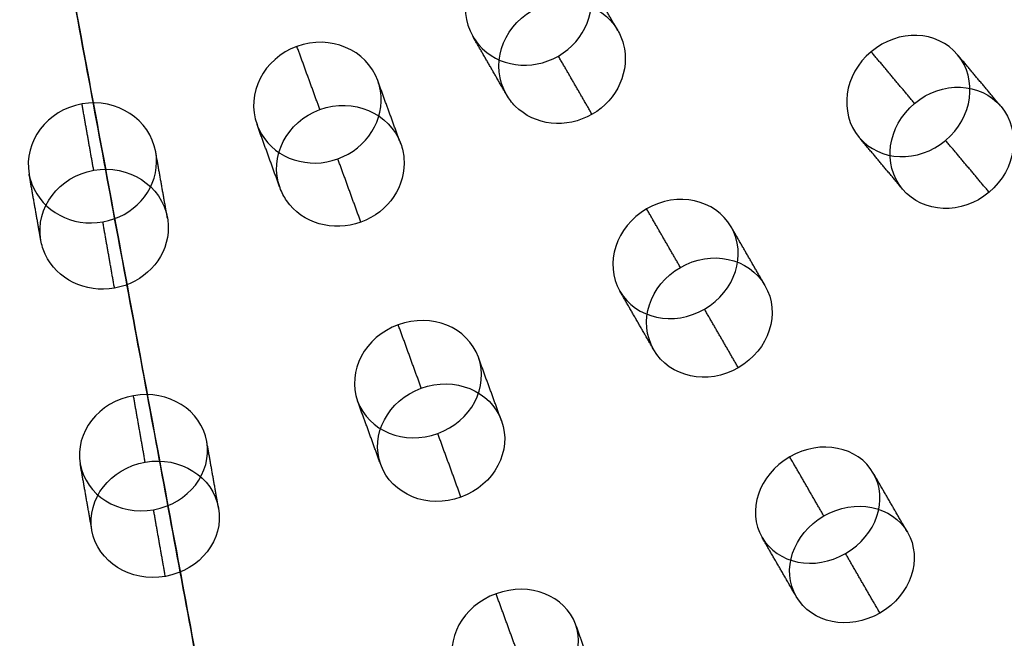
# Model space of a CAD drawing. Header units: millimetres. Extents: x -60 to 60, y -60 to 60.
# Tile 36 of 61: x 3 to 18, y -28 to -19. Entities that reach past the tile are written whole.
import ezdxf

# ---------------------------------------------------------------- set-up
doc = ezdxf.new("R2010")
doc.units = ezdxf.units.MM
doc.header["$MEASUREMENT"] = 0
doc.layers.add('Metal', color=7, linetype='Continuous', true_color=0xb2b2b2)
doc.layers.add('Opal glass', color=7, linetype='Continuous', true_color=0x7b7b7b)

msp = doc.modelspace()

# ---------------------------------------------------------------- linework, layer by layer
at = {"layer": 'Metal'}
for centre, radius in [((0.397, -0.384, 97.154), 56.961), ((0.397, -0.384, 93.154), 53.961), ((0.397, -0.384, 100.154), 53.961)]:
    msp.add_circle(centre, radius, dxfattribs=at)
for centre, radius, start, end in [((0.397, -0.384, 107.154), 56.961, 285.0362, 95.9739), ((0.397, -0.384, 107.154), 56.961, 285.0362, 95.9739), ((0.397, -0.384, 102.154), 56.961, 285.5577, 85.3424), ((0.397, -0.384, 107.154), 55.461, 285.159, 95.8511), ((0.397, -0.384, 107.154), 56.961, 105.0362, 275.9739), ((0.397, -0.384, 107.154), 56.961, 105.0362, 275.9739), ((0.397, -0.384, 107.154), 53.961, 285.2887, 95.7214), ((0.397, -0.384, 107.154), 53.961, 285.2887, 95.7214), ((0.397, -0.384, 107.154), 55.461, 105.159, 275.8511), ((0.397, -0.384, 107.154), 53.961, 105.2887, 275.7214), ((0.397, -0.384, 107.154), 53.961, 105.2887, 275.7214), ((0.39, -0.346, 97.154), 60, 180, 0), ((0.39, -0.346, 107.154), 60, 180, 0), ((0.39, -0.346, 97.154), 60, 180, 0), ((0.39, -0.346, 97.154), 58.5, 180, 360), ((0.39, -0.346, 97.154), 57, 180, 0), ((0.39, -0.346, 107.154), 57, 180, 0), ((0.39, -0.346, 97.154), 57, 180, 0)]:
    msp.add_arc(centre, radius, start, end, dxfattribs=at)
for points, knots in [([(11.253, -19.162, 159.851), (10.833, -19.404, 159.851), (10.312, -19.331, 159.978), (10.017, -18.989, 160.152), (9.981, -18.947, 160.173), (9.949, -18.903, 160.194), (9.922, -18.855, 160.216), (9.665, -18.41, 160.417), (9.844, -17.825, 160.581), (10.322, -17.549, 160.581), (10.8, -17.273, 160.581), (11.397, -17.41, 160.417), (11.654, -17.855, 160.216), (11.681, -17.903, 160.194), (11.704, -17.953, 160.173), (11.722, -18.004, 160.152), (11.87, -18.432, 159.978), (11.673, -18.919, 159.851), (11.253, -19.162, 159.851)], [0, 0, 0, 0, 1.510787, 1.510787, 1.510787, 1.68714, 1.68714, 1.68714, 3.425003, 3.425003, 3.425003, 5.162867, 5.162867, 5.162867, 5.339219, 5.339219, 5.339219, 6.850007, 6.850007, 6.850007, 6.850007]), ([(11.253, -19.162, 159.851), (10.833, -19.404, 159.851), (10.312, -19.331, 159.978), (10.017, -18.989, 160.152), (9.981, -18.947, 160.173), (9.949, -18.903, 160.194), (9.922, -18.855, 160.216), (9.665, -18.41, 160.417), (9.844, -17.825, 160.581), (10.322, -17.549, 160.581), (10.8, -17.273, 160.581), (11.397, -17.41, 160.417), (11.654, -17.855, 160.216), (11.681, -17.903, 160.194), (11.704, -17.953, 160.173), (11.722, -18.004, 160.152), (11.87, -18.432, 159.978), (11.673, -18.919, 159.851), (11.253, -19.162, 159.851)], [0, 0, 0, 0, 1.510787, 1.510787, 1.510787, 1.68714, 1.68714, 1.68714, 3.425003, 3.425003, 3.425003, 5.162867, 5.162867, 5.162867, 5.339219, 5.339219, 5.339219, 6.850007, 6.850007, 6.850007, 6.850007]), ([(11.777, -20.068, 162.664), (12.175, -19.838, 162.664), (12.376, -19.384, 162.778), (12.263, -18.969, 162.941), (12.243, -18.896, 162.969), (12.214, -18.827, 162.999), (12.177, -18.762, 163.028), (11.92, -18.316, 163.229), (11.324, -18.179, 163.392), (10.845, -18.455, 163.392), (10.367, -18.731, 163.392), (10.188, -19.316, 163.229), (10.445, -19.762, 163.028), (10.482, -19.827, 162.999), (10.528, -19.887, 162.969), (10.581, -19.94, 162.941), (10.885, -20.246, 162.778), (11.378, -20.299, 162.664), (11.777, -20.068, 162.664)], [0, 0, 0, 0, 1.42998, 1.42998, 1.42998, 1.671751, 1.671751, 1.671751, 3.409602, 3.409602, 3.409602, 5.147453, 5.147453, 5.147453, 5.389224, 5.389224, 5.389224, 6.819204, 6.819204, 6.819204, 6.819204]), ([(11.777, -20.068, 162.664), (12.175, -19.838, 162.664), (12.376, -19.384, 162.778), (12.263, -18.969, 162.941), (12.243, -18.896, 162.969), (12.214, -18.827, 162.999), (12.177, -18.762, 163.028), (11.92, -18.316, 163.229), (11.324, -18.179, 163.392), (10.845, -18.455, 163.392), (10.367, -18.731, 163.392), (10.188, -19.316, 163.229), (10.445, -19.762, 163.028), (10.482, -19.827, 162.999), (10.528, -19.887, 162.969), (10.581, -19.94, 162.941), (10.885, -20.246, 162.778), (11.378, -20.299, 162.664), (11.777, -20.068, 162.664)], [0, 0, 0, 0, 1.42998, 1.42998, 1.42998, 1.671751, 1.671751, 1.671751, 3.409602, 3.409602, 3.409602, 5.147453, 5.147453, 5.147453, 5.389224, 5.389224, 5.389224, 6.819204, 6.819204, 6.819204, 6.819204]), ([(7.821, -20.762, 159.851), (7.365, -20.928, 159.851), (6.865, -20.766, 159.978), (6.633, -20.377, 160.152), (6.605, -20.33, 160.173), (6.581, -20.281, 160.194), (6.563, -20.229, 160.216), (6.387, -19.746, 160.417), (6.665, -19.201, 160.581), (7.184, -19.012, 160.581), (7.703, -18.823, 160.581), (8.266, -19.062, 160.417), (8.442, -19.545, 160.216), (8.461, -19.597, 160.194), (8.475, -19.65, 160.173), (8.483, -19.704, 160.152), (8.556, -20.15, 159.978), (8.276, -20.596, 159.851), (7.821, -20.762, 159.851)], [0, 0, 0, 0, 1.510787, 1.510787, 1.510787, 1.68714, 1.68714, 1.68714, 3.425004, 3.425004, 3.425004, 5.162867, 5.162867, 5.162867, 5.33922, 5.33922, 5.33922, 6.850007, 6.850007, 6.850007, 6.850007]), ([(7.821, -20.762, 159.851), (7.365, -20.928, 159.851), (6.865, -20.766, 159.978), (6.633, -20.377, 160.152), (6.605, -20.33, 160.173), (6.581, -20.281, 160.194), (6.563, -20.229, 160.216), (6.387, -19.746, 160.417), (6.665, -19.201, 160.581), (7.184, -19.012, 160.581), (7.703, -18.823, 160.581), (8.266, -19.062, 160.417), (8.442, -19.545, 160.216), (8.461, -19.597, 160.194), (8.475, -19.65, 160.173), (8.483, -19.704, 160.152), (8.556, -20.15, 159.978), (8.276, -20.596, 159.851), (7.821, -20.762, 159.851)], [0, 0, 0, 0, 1.510787, 1.510787, 1.510787, 1.68714, 1.68714, 1.68714, 3.425004, 3.425004, 3.425004, 5.162867, 5.162867, 5.162867, 5.33922, 5.33922, 5.33922, 6.850007, 6.850007, 6.850007, 6.850007]), ([(17.279, -20.474, 157.737), (16.854, -20.831, 157.737), (16.252, -20.806, 157.939), (15.934, -20.427, 158.185), (15.616, -20.048, 158.43), (15.696, -19.451, 158.632), (16.122, -19.094, 158.632), (16.547, -18.737, 158.632), (17.149, -18.762, 158.43), (17.466, -19.141, 158.185), (17.784, -19.52, 157.939), (17.704, -20.117, 157.737), (17.279, -20.474, 157.737)], [0, 0, 0, 0, 1.742589, 1.742589, 1.742589, 3.485164, 3.485164, 3.485164, 5.227738, 5.227738, 5.227738, 6.970327, 6.970327, 6.970327, 6.970327]), ([(17.279, -20.474, 157.737), (16.854, -20.831, 157.737), (16.252, -20.806, 157.939), (15.934, -20.427, 158.185), (15.616, -20.048, 158.43), (15.696, -19.451, 158.632), (16.122, -19.094, 158.632), (16.547, -18.737, 158.632), (17.149, -18.762, 158.43), (17.466, -19.141, 158.185), (17.784, -19.52, 157.939), (17.704, -20.117, 157.737), (17.279, -20.474, 157.737)], [0, 0, 0, 0, 1.742589, 1.742589, 1.742589, 3.485164, 3.485164, 3.485164, 5.227738, 5.227738, 5.227738, 6.970327, 6.970327, 6.970327, 6.970327]), ([(17.957, -21.281, 160.569), (18.382, -20.924, 160.569), (18.461, -20.327, 160.768), (18.143, -19.947, 161.011), (17.824, -19.567, 161.255), (17.222, -19.542, 161.454), (16.797, -19.899, 161.454), (16.371, -20.256, 161.454), (16.292, -20.853, 161.255), (16.611, -21.233, 161.011), (16.929, -21.613, 160.768), (17.531, -21.638, 160.569), (17.957, -21.281, 160.569)], [0, 0, 0, 0, 1.74211, 1.74211, 1.74211, 3.484207, 3.484207, 3.484207, 5.226305, 5.226305, 5.226305, 6.968414, 6.968414, 6.968414, 6.968414]), ([(17.957, -21.281, 160.569), (18.382, -20.924, 160.569), (18.461, -20.327, 160.768), (18.143, -19.947, 161.011), (17.824, -19.567, 161.255), (17.222, -19.542, 161.454), (16.797, -19.899, 161.454), (16.371, -20.256, 161.454), (16.292, -20.853, 161.255), (16.611, -21.233, 161.011), (16.929, -21.613, 160.768), (17.531, -21.638, 160.569), (17.957, -21.281, 160.569)], [0, 0, 0, 0, 1.74211, 1.74211, 1.74211, 3.484207, 3.484207, 3.484207, 5.226305, 5.226305, 5.226305, 6.968414, 6.968414, 6.968414, 6.968414]), ([(4.163, -21.742, 159.851), (3.685, -21.827, 159.851), (3.221, -21.58, 159.978), (3.06, -21.157, 160.152), (3.04, -21.106, 160.173), (3.026, -21.053, 160.194), (3.016, -20.999, 160.216), (2.927, -20.493, 160.417), (3.295, -20.004, 160.581), (3.839, -19.908, 160.581), (4.383, -19.812, 160.581), (4.897, -20.145, 160.417), (4.986, -20.652, 160.216), (4.995, -20.706, 160.194), (5, -20.76, 160.173), (4.999, -20.815, 160.152), (4.993, -21.267, 159.978), (4.64, -21.658, 159.851), (4.163, -21.742, 159.851)], [0, 0, 0, 0, 1.510787, 1.510787, 1.510787, 1.68714, 1.68714, 1.68714, 3.425003, 3.425003, 3.425003, 5.162867, 5.162867, 5.162867, 5.339219, 5.339219, 5.339219, 6.850007, 6.850007, 6.850007, 6.850007]), ([(4.163, -21.742, 159.851), (3.685, -21.827, 159.851), (3.221, -21.58, 159.978), (3.06, -21.157, 160.152), (3.04, -21.106, 160.173), (3.026, -21.053, 160.194), (3.016, -20.999, 160.216), (2.927, -20.493, 160.417), (3.295, -20.004, 160.581), (3.839, -19.908, 160.581), (4.383, -19.812, 160.581), (4.897, -20.145, 160.417), (4.986, -20.652, 160.216), (4.995, -20.706, 160.194), (5, -20.76, 160.173), (4.999, -20.815, 160.152), (4.993, -21.267, 159.978), (4.64, -21.658, 159.851), (4.163, -21.742, 159.851)], [0, 0, 0, 0, 1.510787, 1.510787, 1.510787, 1.68714, 1.68714, 1.68714, 3.425003, 3.425003, 3.425003, 5.162867, 5.162867, 5.162867, 5.339219, 5.339219, 5.339219, 6.850007, 6.850007, 6.850007, 6.850007]), ([(8.179, -21.746, 162.664), (8.612, -21.589, 162.664), (8.888, -21.177, 162.778), (8.849, -20.748, 162.941), (8.842, -20.673, 162.969), (8.826, -20.599, 162.999), (8.8, -20.529, 163.028), (8.624, -20.045, 163.229), (8.061, -19.807, 163.392), (7.542, -19.995, 163.392), (7.023, -20.184, 163.392), (6.745, -20.729, 163.229), (6.921, -21.213, 163.028), (6.946, -21.283, 162.999), (6.981, -21.35, 162.969), (7.024, -21.412, 162.941), (7.27, -21.766, 162.778), (7.746, -21.904, 162.664), (8.179, -21.746, 162.664)], [0, 0, 0, 0, 1.42998, 1.42998, 1.42998, 1.671751, 1.671751, 1.671751, 3.409602, 3.409602, 3.409602, 5.147452, 5.147452, 5.147452, 5.389223, 5.389223, 5.389223, 6.819204, 6.819204, 6.819204, 6.819204]), ([(8.179, -21.746, 162.664), (8.612, -21.589, 162.664), (8.888, -21.177, 162.778), (8.849, -20.748, 162.941), (8.842, -20.673, 162.969), (8.826, -20.599, 162.999), (8.8, -20.529, 163.028), (8.624, -20.045, 163.229), (8.061, -19.807, 163.392), (7.542, -19.995, 163.392), (7.023, -20.184, 163.392), (6.745, -20.729, 163.229), (6.921, -21.213, 163.028), (6.946, -21.283, 162.999), (6.981, -21.35, 162.969), (7.024, -21.412, 162.941), (7.27, -21.766, 162.778), (7.746, -21.904, 162.664), (8.179, -21.746, 162.664)], [0, 0, 0, 0, 1.42998, 1.42998, 1.42998, 1.671751, 1.671751, 1.671751, 3.409602, 3.409602, 3.409602, 5.147452, 5.147452, 5.147452, 5.389223, 5.389223, 5.389223, 6.819204, 6.819204, 6.819204, 6.819204]), ([(4.345, -22.774, 162.664), (4.798, -22.694, 162.664), (5.142, -22.336, 162.778), (5.178, -21.907, 162.941), (5.184, -21.832, 162.969), (5.181, -21.756, 162.999), (5.168, -21.683, 163.028), (5.078, -21.176, 163.229), (4.565, -20.843, 163.392), (4.021, -20.939, 163.392), (3.477, -21.035, 163.392), (3.109, -21.523, 163.229), (3.198, -22.03, 163.028), (3.211, -22.104, 162.999), (3.234, -22.176, 162.969), (3.265, -22.244, 162.941), (3.446, -22.635, 162.778), (3.891, -22.853, 162.664), (4.345, -22.774, 162.664)], [0, 0, 0, 0, 1.42998, 1.42998, 1.42998, 1.671751, 1.671751, 1.671751, 3.409602, 3.409602, 3.409602, 5.147452, 5.147452, 5.147452, 5.389223, 5.389223, 5.389223, 6.819204, 6.819204, 6.819204, 6.819204]), ([(4.345, -22.774, 162.664), (4.798, -22.694, 162.664), (5.142, -22.336, 162.778), (5.178, -21.907, 162.941), (5.184, -21.832, 162.969), (5.181, -21.756, 162.999), (5.168, -21.683, 163.028), (5.078, -21.176, 163.229), (4.565, -20.843, 163.392), (4.021, -20.939, 163.392), (3.477, -21.035, 163.392), (3.109, -21.523, 163.229), (3.198, -22.03, 163.028), (3.211, -22.104, 162.999), (3.234, -22.176, 162.969), (3.265, -22.244, 162.941), (3.446, -22.635, 162.778), (3.891, -22.853, 162.664), (4.345, -22.774, 162.664)], [0, 0, 0, 0, 1.42998, 1.42998, 1.42998, 1.671751, 1.671751, 1.671751, 3.409602, 3.409602, 3.409602, 5.147452, 5.147452, 5.147452, 5.389223, 5.389223, 5.389223, 6.819204, 6.819204, 6.819204, 6.819204]), ([(13.527, -23.101, 157.737), (13.046, -23.378, 157.737), (12.458, -23.249, 157.939), (12.211, -22.821, 158.185), (11.964, -22.393, 158.43), (12.146, -21.819, 158.632), (12.627, -21.541, 158.632), (13.108, -21.263, 158.632), (13.696, -21.393, 158.43), (13.943, -21.821, 158.185), (14.19, -22.249, 157.939), (14.008, -22.823, 157.737), (13.527, -23.101, 157.737)], [0, 0, 0, 0, 1.742589, 1.742589, 1.742589, 3.485163, 3.485163, 3.485163, 5.227738, 5.227738, 5.227738, 6.970327, 6.970327, 6.970327, 6.970327]), ([(13.527, -23.101, 157.737), (13.046, -23.378, 157.737), (12.458, -23.249, 157.939), (12.211, -22.821, 158.185), (11.964, -22.393, 158.43), (12.146, -21.819, 158.632), (12.627, -21.541, 158.632), (13.108, -21.263, 158.632), (13.696, -21.393, 158.43), (13.943, -21.821, 158.185), (14.19, -22.249, 157.939), (14.008, -22.823, 157.737), (13.527, -23.101, 157.737)], [0, 0, 0, 0, 1.742589, 1.742589, 1.742589, 3.485163, 3.485163, 3.485163, 5.227738, 5.227738, 5.227738, 6.970327, 6.970327, 6.970327, 6.970327]), ([(14.054, -24.013, 160.569), (14.535, -23.736, 160.569), (14.717, -23.161, 160.768), (14.469, -22.732, 161.011), (14.221, -22.303, 161.255), (13.633, -22.173, 161.454), (13.152, -22.451, 161.454), (12.671, -22.728, 161.454), (12.489, -23.303, 161.255), (12.737, -23.732, 161.011), (12.985, -24.161, 160.768), (13.574, -24.291, 160.569), (14.054, -24.013, 160.569)], [0, 0, 0, 0, 1.74211, 1.74211, 1.74211, 3.484207, 3.484207, 3.484207, 5.226305, 5.226305, 5.226305, 6.968414, 6.968414, 6.968414, 6.968414]), ([(14.054, -24.013, 160.569), (14.535, -23.736, 160.569), (14.717, -23.161, 160.768), (14.469, -22.732, 161.011), (14.221, -22.303, 161.255), (13.633, -22.173, 161.454), (13.152, -22.451, 161.454), (12.671, -22.728, 161.454), (12.489, -23.303, 161.255), (12.737, -23.732, 161.011), (12.985, -24.161, 160.768), (13.574, -24.291, 160.569), (14.054, -24.013, 160.569)], [0, 0, 0, 0, 1.74211, 1.74211, 1.74211, 3.484207, 3.484207, 3.484207, 5.226305, 5.226305, 5.226305, 6.968414, 6.968414, 6.968414, 6.968414]), ([(9.377, -25.036, 157.737), (8.855, -25.226, 157.737), (8.298, -24.997, 157.939), (8.129, -24.532, 158.185), (7.96, -24.068, 158.43), (8.239, -23.534, 158.632), (8.761, -23.344, 158.632), (9.282, -23.154, 158.632), (9.839, -23.383, 158.43), (10.008, -23.848, 158.185), (10.177, -24.313, 157.939), (9.898, -24.846, 157.737), (9.377, -25.036, 157.737)], [0, 0, 0, 0, 1.742589, 1.742589, 1.742589, 3.485163, 3.485163, 3.485163, 5.227738, 5.227738, 5.227738, 6.970327, 6.970327, 6.970327, 6.970327]), ([(9.377, -25.036, 157.737), (8.855, -25.226, 157.737), (8.298, -24.997, 157.939), (8.129, -24.532, 158.185), (7.96, -24.068, 158.43), (8.239, -23.534, 158.632), (8.761, -23.344, 158.632), (9.282, -23.154, 158.632), (9.839, -23.383, 158.43), (10.008, -23.848, 158.185), (10.177, -24.313, 157.939), (9.898, -24.846, 157.737), (9.377, -25.036, 157.737)], [0, 0, 0, 0, 1.742589, 1.742589, 1.742589, 3.485163, 3.485163, 3.485163, 5.227738, 5.227738, 5.227738, 6.970327, 6.970327, 6.970327, 6.970327]), ([(9.737, -26.027, 160.569), (10.259, -25.837, 160.569), (10.538, -25.303, 160.768), (10.368, -24.837, 161.011), (10.199, -24.371, 161.255), (9.641, -24.141, 161.454), (9.12, -24.331, 161.454), (8.598, -24.521, 161.454), (8.319, -25.055, 161.255), (8.489, -25.521, 161.011), (8.658, -25.987, 160.768), (9.215, -26.216, 160.569), (9.737, -26.027, 160.569)], [0, 0, 0, 0, 1.74211, 1.74211, 1.74211, 3.484207, 3.484207, 3.484207, 5.226305, 5.226305, 5.226305, 6.968414, 6.968414, 6.968414, 6.968414]), ([(9.737, -26.027, 160.569), (10.259, -25.837, 160.569), (10.538, -25.303, 160.768), (10.368, -24.837, 161.011), (10.199, -24.371, 161.255), (9.641, -24.141, 161.454), (9.12, -24.331, 161.454), (8.598, -24.521, 161.454), (8.319, -25.055, 161.255), (8.489, -25.521, 161.011), (8.658, -25.987, 160.768), (9.215, -26.216, 160.569), (9.737, -26.027, 160.569)], [0, 0, 0, 0, 1.74211, 1.74211, 1.74211, 3.484207, 3.484207, 3.484207, 5.226305, 5.226305, 5.226305, 6.968414, 6.968414, 6.968414, 6.968414]), ([(4.953, -26.222, 157.737), (4.406, -26.318, 157.737), (3.897, -25.996, 157.939), (3.811, -25.509, 158.185), (3.726, -25.022, 158.43), (4.093, -24.545, 158.632), (4.64, -24.448, 158.632), (5.187, -24.352, 158.632), (5.695, -24.674, 158.43), (5.781, -25.161, 158.185), (5.867, -25.648, 157.939), (5.5, -26.125, 157.737), (4.953, -26.222, 157.737)], [0, 0, 0, 0, 1.742589, 1.742589, 1.742589, 3.485164, 3.485164, 3.485164, 5.227738, 5.227738, 5.227738, 6.970327, 6.970327, 6.970327, 6.970327]), ([(4.953, -26.222, 157.737), (4.406, -26.318, 157.737), (3.897, -25.996, 157.939), (3.811, -25.509, 158.185), (3.726, -25.022, 158.43), (4.093, -24.545, 158.632), (4.64, -24.448, 158.632), (5.187, -24.352, 158.632), (5.695, -24.674, 158.43), (5.781, -25.161, 158.185), (5.867, -25.648, 157.939), (5.5, -26.125, 157.737), (4.953, -26.222, 157.737)], [0, 0, 0, 0, 1.742589, 1.742589, 1.742589, 3.485164, 3.485164, 3.485164, 5.227738, 5.227738, 5.227738, 6.970327, 6.970327, 6.970327, 6.970327]), ([(15.723, -26.904, 155.201), (15.236, -27.185, 155.201), (14.658, -27.059, 155.446), (14.423, -26.652, 155.735), (14.187, -26.244, 156.023), (14.367, -25.681, 156.267), (14.854, -25.399, 156.267), (15.342, -25.118, 156.267), (15.92, -25.244, 156.023), (16.155, -25.652, 155.735), (16.39, -26.059, 155.446), (16.21, -26.622, 155.201), (15.723, -26.904, 155.201)], [0, 0, 0, 0, 1.754643, 1.754643, 1.754643, 3.509188, 3.509188, 3.509188, 5.263734, 5.263734, 5.263734, 7.018377, 7.018377, 7.018377, 7.018377]), ([(15.723, -26.904, 155.201), (15.236, -27.185, 155.201), (14.658, -27.059, 155.446), (14.423, -26.652, 155.735), (14.187, -26.244, 156.023), (14.367, -25.681, 156.267), (14.854, -25.399, 156.267), (15.342, -25.118, 156.267), (15.92, -25.244, 156.023), (16.155, -25.652, 155.735), (16.39, -26.059, 155.446), (16.21, -26.622, 155.201), (15.723, -26.904, 155.201)], [0, 0, 0, 0, 1.754643, 1.754643, 1.754643, 3.509188, 3.509188, 3.509188, 5.263734, 5.263734, 5.263734, 7.018377, 7.018377, 7.018377, 7.018377]), ([(5.136, -27.26, 160.569), (5.682, -27.163, 160.569), (6.05, -26.686, 160.768), (5.964, -26.197, 161.011), (5.878, -25.709, 161.255), (5.369, -25.386, 161.454), (4.822, -25.482, 161.454), (4.276, -25.579, 161.454), (3.908, -26.056, 161.255), (3.994, -26.545, 161.011), (4.08, -27.033, 160.768), (4.589, -27.356, 160.569), (5.136, -27.26, 160.569)], [0, 0, 0, 0, 1.742109, 1.742109, 1.742109, 3.484207, 3.484207, 3.484207, 5.226304, 5.226304, 5.226304, 6.968414, 6.968414, 6.968414, 6.968414]), ([(5.136, -27.26, 160.569), (5.682, -27.163, 160.569), (6.05, -26.686, 160.768), (5.964, -26.197, 161.011), (5.878, -25.709, 161.255), (5.369, -25.386, 161.454), (4.822, -25.482, 161.454), (4.276, -25.579, 161.454), (3.908, -26.056, 161.255), (3.994, -26.545, 161.011), (4.08, -27.033, 160.768), (4.589, -27.356, 160.569), (5.136, -27.26, 160.569)], [0, 0, 0, 0, 1.742109, 1.742109, 1.742109, 3.484207, 3.484207, 3.484207, 5.226304, 5.226304, 5.226304, 6.968414, 6.968414, 6.968414, 6.968414]), ([(16.258, -27.83, 158.074), (16.744, -27.549, 158.074), (16.924, -26.984, 158.313), (16.688, -26.574, 158.598), (16.451, -26.164, 158.882), (15.872, -26.038, 159.121), (15.385, -26.319, 159.121), (14.899, -26.6, 159.121), (14.719, -27.164, 158.882), (14.956, -27.574, 158.598), (15.192, -27.984, 158.313), (15.771, -28.111, 158.074), (16.258, -27.83, 158.074)], [0, 0, 0, 0, 1.752923, 1.752923, 1.752923, 3.505767, 3.505767, 3.505767, 5.258611, 5.258611, 5.258611, 7.011534, 7.011534, 7.011534, 7.011534]), ([(16.258, -27.83, 158.074), (16.744, -27.549, 158.074), (16.924, -26.984, 158.313), (16.688, -26.574, 158.598), (16.451, -26.164, 158.882), (15.872, -26.038, 159.121), (15.385, -26.319, 159.121), (14.899, -26.6, 159.121), (14.719, -27.164, 158.882), (14.956, -27.574, 158.598), (15.192, -27.984, 158.313), (15.771, -28.111, 158.074), (16.258, -27.83, 158.074)], [0, 0, 0, 0, 1.752923, 1.752923, 1.752923, 3.505767, 3.505767, 3.505767, 5.258611, 5.258611, 5.258611, 7.011534, 7.011534, 7.011534, 7.011534]), ([(10.878, -29.163, 155.201), (10.35, -29.355, 155.201), (9.803, -29.131, 155.446), (9.642, -28.689, 155.735), (9.481, -28.246, 156.023), (9.756, -27.723, 156.267), (10.284, -27.53, 156.267), (10.813, -27.338, 156.267), (11.36, -27.562, 156.023), (11.521, -28.005, 155.735), (11.682, -28.447, 155.446), (11.407, -28.97, 155.201), (10.878, -29.163, 155.201)], [0, 0, 0, 0, 1.754643, 1.754643, 1.754643, 3.509189, 3.509189, 3.509189, 5.263734, 5.263734, 5.263734, 7.018377, 7.018377, 7.018377, 7.018377]), ([(10.878, -29.163, 155.201), (10.35, -29.355, 155.201), (9.803, -29.131, 155.446), (9.642, -28.689, 155.735), (9.481, -28.246, 156.023), (9.756, -27.723, 156.267), (10.284, -27.53, 156.267), (10.813, -27.338, 156.267), (11.36, -27.562, 156.023), (11.521, -28.005, 155.735), (11.682, -28.447, 155.446), (11.407, -28.97, 155.201), (10.878, -29.163, 155.201)], [0, 0, 0, 0, 1.754643, 1.754643, 1.754643, 3.509189, 3.509189, 3.509189, 5.263734, 5.263734, 5.263734, 7.018377, 7.018377, 7.018377, 7.018377])]:
    msp.add_open_spline(points, degree=3, knots=knots, dxfattribs=at)
for points in [[(12.177, -18.762, 163.028), (11.915, -18.309, 161.622), (11.654, -17.855, 160.216)], [(10.445, -19.762, 163.028), (10.183, -19.309, 161.622), (9.922, -18.855, 160.216)], [(7.542, -19.995, 163.392), (7.363, -19.504, 161.986), (7.184, -19.012, 160.581)], [(16.797, -19.899, 161.454), (16.459, -19.496, 160.043), (16.122, -19.094, 158.632)], [(18.143, -19.947, 161.011), (17.805, -19.544, 159.598), (17.466, -19.141, 158.185)], [(11.777, -20.068, 162.664), (11.515, -19.615, 161.257), (11.253, -19.162, 159.851)], [(8.8, -20.529, 163.028), (8.621, -20.037, 161.622), (8.442, -19.545, 160.216)], [(4.021, -20.939, 163.392), (3.93, -20.424, 161.986), (3.839, -19.908, 160.581)], [(6.921, -21.213, 163.028), (6.742, -20.721, 161.622), (6.563, -20.229, 160.216)], [(16.611, -21.233, 161.011), (16.272, -20.83, 159.598), (15.934, -20.427, 158.185)], [(17.957, -21.281, 160.569), (17.618, -20.877, 159.153), (17.279, -20.474, 157.737)], [(5.168, -21.683, 163.028), (5.077, -21.167, 161.622), (4.986, -20.652, 160.216)], [(8.179, -21.746, 162.664), (8, -21.254, 161.257), (7.821, -20.762, 159.851)], [(3.198, -22.03, 163.028), (3.107, -21.514, 161.622), (3.016, -20.999, 160.216)], [(13.152, -22.451, 161.454), (12.89, -21.996, 160.043), (12.627, -21.541, 158.632)], [(4.345, -22.774, 162.664), (4.254, -22.258, 161.257), (4.163, -21.742, 159.851)], [(14.469, -22.732, 161.011), (14.206, -22.277, 159.598), (13.943, -21.821, 158.185)], [(12.737, -23.732, 161.011), (12.474, -23.277, 159.598), (12.211, -22.821, 158.185)], [(14.054, -24.013, 160.569), (13.791, -23.557, 159.153), (13.527, -23.101, 157.737)], [(9.12, -24.331, 161.454), (8.94, -23.838, 160.043), (8.761, -23.344, 158.632)], [(10.368, -24.837, 161.011), (10.188, -24.343, 159.598), (10.008, -23.848, 158.185)], [(4.822, -25.482, 161.454), (4.731, -24.965, 160.043), (4.64, -24.448, 158.632)], [(8.489, -25.521, 161.011), (8.309, -25.027, 159.598), (8.129, -24.532, 158.185)], [(9.737, -26.027, 160.569), (9.557, -25.531, 159.153), (9.377, -25.036, 157.737)], [(5.964, -26.197, 161.011), (5.872, -25.679, 159.598), (5.781, -25.161, 158.185)], [(15.385, -26.319, 159.121), (15.12, -25.859, 157.694), (14.854, -25.399, 156.267)], [(3.994, -26.545, 161.011), (3.903, -26.027, 159.598), (3.811, -25.509, 158.185)], [(16.688, -26.574, 158.598), (16.421, -26.113, 157.166), (16.155, -25.652, 155.735)], [(5.136, -27.26, 160.569), (5.044, -26.741, 159.153), (4.953, -26.222, 157.737)], [(14.956, -27.574, 158.598), (14.689, -27.113, 157.166), (14.423, -26.652, 155.735)], [(16.258, -27.83, 158.074), (15.99, -27.367, 156.638), (15.723, -26.904, 155.201)], [(10.647, -28.528, 159.121), (10.466, -28.029, 157.694), (10.284, -27.53, 156.267)], [(11.886, -29.006, 158.598), (11.703, -28.505, 157.166), (11.521, -28.005, 155.735)]]:
    msp.add_open_spline(points, degree=2, dxfattribs=at)
at = {"layer": 'Opal glass'}
for centre, radius in [((0.397, -0.384, 97.154), 59.961), ((0.397, -0.384, 57.154), 59.961), ((0.397, -0.384, 97.154), 59.961), ((0.397, -0.384, 97.154), 58.461), ((0.397, -0.384, 93.154), 56.961), ((0.397, -0.384, 57.154), 56.961), ((0.397, -0.384, 97.154), 56.961), ((0.397, -0.384, 93.154), 56.961), ((0.397, -0.384, 93.154), 55.461), ((0.397, -0.384, 93.154), 53.961)]:
    msp.add_circle(centre, radius, dxfattribs=at)
for points, knots in [([(10.782, -56.391, 93.154), (10.782, -56.391, 69.654), (10.782, -56.391, 57.154), (10.782, -56.391, 3.154), (0.937, -3.296, 3.154), (0.667, -1.84, 3.154), (0.397, -0.384, 3.154)], [133.458009, 133.458009, 133.458009, 143.458009, 143.458009, 228.28101, 228.28101, 230.242282, 230.242282, 230.242282]), ([(0.397, -0.384, 0.154), (0.667, -1.84, 0.154), (0.937, -3.296, 0.154), (11.329, -59.34, 0.154), (11.329, -59.34, 57.154), (11.329, -59.34, 71.654), (11.329, -59.34, 97.154)], [-1.961271, -1.961271, -1.961271, 0, 0, 89.535391, 89.535391, 99.535391, 99.535391, 99.535391])]:
    msp.add_rational_spline(points, [1, 1, 1, 0.707106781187, 1, 1, 1], degree=2, knots=knots, dxfattribs=at)

doc.saveas('drawing.dxf')
